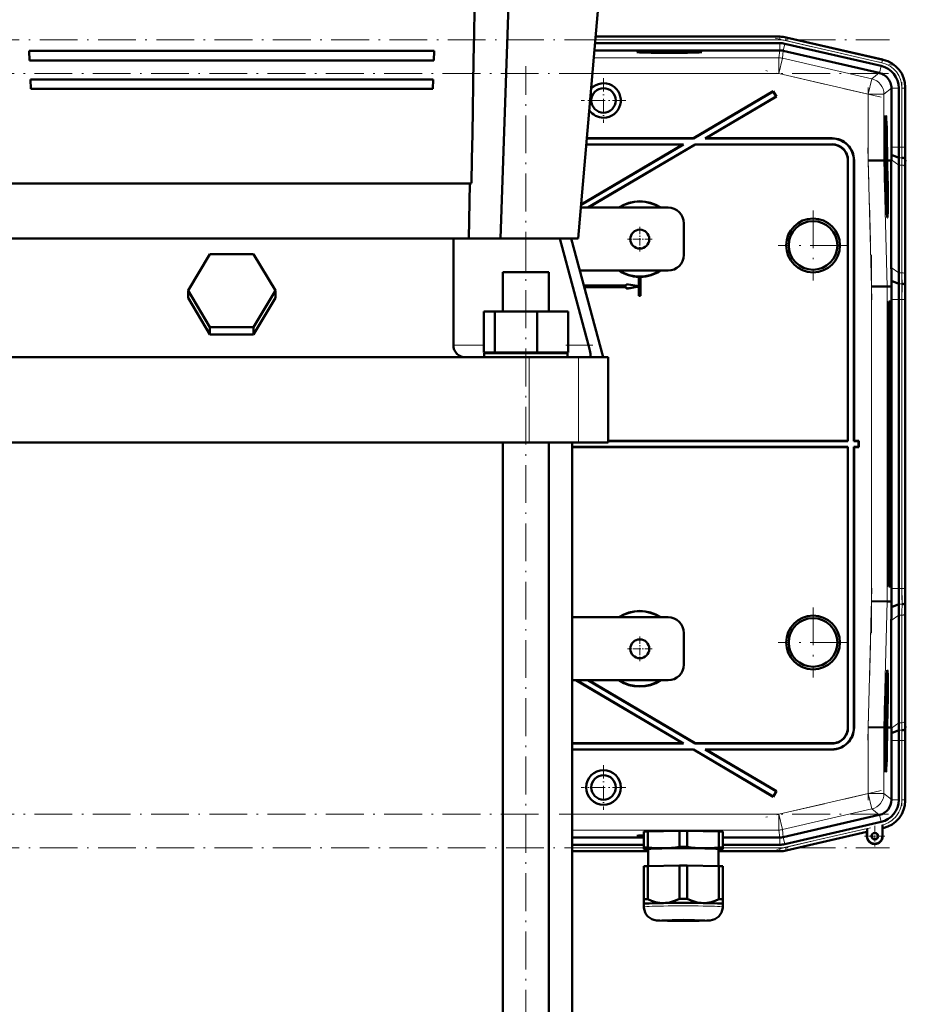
# Model space of a CAD drawing. Extents: x -2065 to 2446, y -2260 to 958.
# Tile 60 of 63: x 1769 to 2050, y -121 to 191. Entities that reach past the tile are written whole.
import ezdxf

# ---------------------------------------------------------------- set-up
doc = ezdxf.new("R2010")
doc.units = 0
doc.linetypes.add('DASHDOT', pattern=[18.5, 12, -3, 0.5, -3])

msp = doc.modelspace()

# ---------------------------------------------------------------- linework, layer by layer
at = {"color": 7, "lineweight": 50}
for p, q in [((1921.44, 121.66), (1931.59, 413.66)), ((1946.17, 121.66), (1971.17, 413.66)), ((1951.66, 185.71), (1989.83, 185.71)), ((2010.1, 185.71), (1989.83, 185.71)), ((2012.18, 185.48), (2042.95, 178.37)), ((2012.18, 185.48), (2042.76, 178.42)), ((2010.09, 181.35), (1951.28, 181.35)), ((1951.48, 183.65), (2010.1, 183.65)), ((2011.22, 181.22), (2041.69, 174.19)), ((2011.72, 183.47), (2042.29, 176.41)), ((1771.9, 181.16), (1772.03, 178.16)), ((1771.9, 181.16), (1900.45, 181.16)), ((1772.03, 178.16), (1900.32, 178.16)), ((1900.32, 178.16), (1900.45, 181.16)), ((1772.28, 172.16), (1772.4, 169.16)), ((1772.28, 172.16), (1900.07, 172.16)), ((1899.94, 169.16), (1900.07, 172.16)), ((2041.77, 174.17), (2041.69, 174.19)), ((1772.4, 169.16), (1899.94, 169.16)), ((2045.56, 169.32), (2045.56, 169.41)), ((2045.56, 169.32), (2045.56, 150.61)), ((2047.86, 169.41), (2047.86, 150.61)), ((2049.92, 169.61), (2049.92, 150.61)), ((2049.92, 169.41), (2049.92, 150.61)), ((2008.05, 168.39), (1982.74, 153.46)), ((2008.03, 168.3), (1982.76, 153.39)), ((2008.97, 166.7), (1986.42, 153.39)), ((2009.07, 166.67), (1986.67, 153.46)), ((2008.03, 168.3), (2008.05, 168.39)), ((2008.03, 168.3), (2008.97, 166.7)), ((2008.05, 168.39), (2009.07, 166.67)), ((2008.97, 166.7), (2009.07, 166.67)), ((2043.76, 158.9), (2043.57, 158.95)), ((1948.89, 153.46), (1982.74, 153.46)), ((1948.89, 153.39), (1982.76, 153.39)), ((1982.76, 153.39), (1982.74, 153.46)), ((1986.42, 153.39), (1986.67, 153.46)), ((1986.42, 153.39), (2026.61, 153.39)), ((1986.67, 153.46), (2026.68, 153.46)), ((1979.6, 151.53), (1947.09, 132.36)), ((1979.35, 151.46), (1947.1, 132.44)), ((1979.35, 151.46), (1948.72, 151.46)), ((1979.6, 151.53), (1948.73, 151.53)), ((1983.26, 151.53), (1949.23, 131.46)), ((1983.28, 151.46), (1949.37, 131.46)), ((1979.35, 151.46), (1979.6, 151.53)), ((2026.75, 151.53), (1983.26, 151.53)), ((1983.28, 151.46), (1983.26, 151.53)), ((2026.68, 151.46), (1983.28, 151.46)), ((2043.52, 150.55), (2043.46, 150.55)), ((2043.59, 150.5), (2043.46, 150.5)), ((2043.57, 150.11), (2043.46, 150.1)), ((2043.55, 151.44), (2043.5, 151.44)), ((2043.56, 153.02), (2043.51, 153.02)), ((2043.52, 151.04), (2043.52, 150.55)), ((2043.59, 150.55), (2043.52, 150.55)), ((2043.58, 151.14), (2043.56, 153.02)), ((2043.56, 153.02), (2043.57, 153.02)), ((2043.57, 153.02), (2043.6, 150.5)), ((2043.54, 147.68), (2043.43, 147.68)), ((2043.59, 147.64), (2043.43, 147.63)), ((2043.52, 147.4), (2043.43, 147.4)), ((2043.52, 146.99), (2043.43, 146.99)), ((2043.51, 148.81), (2043.44, 148.81)), ((2043.53, 149.91), (2043.45, 149.91)), ((2043.54, 147.68), (2043.51, 148.81)), ((2043.52, 148.83), (2043.54, 148.18)), ((2043.55, 148.69), (2043.52, 148.69)), ((2043.55, 148.62), (2043.52, 148.62)), ((2043.56, 148.57), (2043.52, 148.57)), ((2043.52, 147.4), (2043.63, 146.32)), ((2043.52, 146.99), (2043.52, 147.4)), ((2043.64, 145.91), (2043.52, 146.99)), ((2043.54, 148.18), (2043.54, 147.68)), ((2043.59, 148.13), (2043.54, 148.13)), ((2043.55, 148.62), (2043.55, 148.69)), ((2043.56, 148.57), (2043.55, 148.62)), ((2043.56, 148.89), (2043.56, 148.57)), ((2043.6, 148.85), (2043.56, 148.85)), ((2043.59, 148.13), (2043.6, 148.85)), ((2043.59, 147.64), (2043.59, 148.13)), ((2047.84, 147.29), (2045.55, 148.24)), ((2049.9, 146.46), (2049.87, 146.89)), ((2031.67, 57.46), (2031.67, 146.47)), ((2031.74, 57.39), (2031.74, 146.54)), ((2033.6, 146.4), (2033.6, 57.39)), ((2033.67, 146.47), (2033.67, 57.46)), ((2038.18, 146.36), (2043.18, 146.43)), ((2043.18, 146.43), (2043.26, 146.43)), ((2043.26, 146.45), (2043.26, 146.43)), ((2043.34, 146.45), (2043.26, 146.45)), ((2043.28, 146.43), (2043.34, 146.43)), ((2043.28, 146.43), (2043.34, 146.43)), ((2043.34, 146.43), (2043.37, 144.98)), ((2043.42, 144.98), (2043.37, 144.98)), ((2043.37, 144.98), (2043.42, 144.98)), ((2043.38, 146.45), (2043.43, 146.45)), ((2043.42, 144.98), (2043.38, 146.43)), ((2043.38, 146.43), (2043.43, 146.43)), ((2043.38, 146.43), (2043.43, 146.43)), ((2043.4, 143.96), (2043.44, 143.97)), ((2043.44, 143.97), (2043.4, 143.97)), ((2043.43, 146.43), (2043.47, 144.47)), ((2043.64, 145.91), (2043.44, 145.91)), ((2043.6, 145.66), (2043.44, 145.66)), ((2043.54, 145.46), (2043.45, 145.46)), ((2043.54, 145.46), (2043.55, 145.46)), ((2043.56, 143.63), (2043.54, 145.46)), ((2043.55, 145.46), (2043.56, 144.04)), ((2043.58, 144.53), (2043.56, 144.53)), ((2043.56, 144.04), (2043.59, 143.84)), ((2043.64, 144.39), (2043.59, 144.39)), ((2043.61, 143.73), (2043.61, 143.24)), ((2043.63, 146.32), (2043.64, 145.91)), ((2043.63, 143.68), (2043.64, 144.39)), ((2044.13, 146.45), (2044.09, 146.45)), ((2044.09, 146.44), (2044.13, 146.44)), ((2044.09, 146.43), (2044.13, 146.43)), ((2044.14, 144.48), (2044.09, 146.43)), ((2044.13, 146.45), (2044.13, 146.44)), ((2044.13, 146.43), (2044.19, 144.48)), ((2044.18, 146.44), (2044.34, 146.45)), ((2044.18, 146.45), (2044.55, 146.45)), ((2044.18, 146.43), (2044.34, 146.43)), ((2044.23, 144.48), (2044.18, 146.43)), ((2044.34, 146.43), (2044.34, 146.45)), ((2044.55, 146.45), (2045.51, 146.46)), ((2045.51, 146.46), (2045.52, 146.61)), ((2045.51, 112.47), (2045.51, 146.46)), ((2047.86, 144.95), (2047.86, 110.81)), ((2043.56, 143.63), (2043.5, 143.63)), ((2043.61, 143.24), (2043.51, 143.24)), ((2043.63, 143.19), (2043.51, 143.19)), ((2043.65, 142.65), (2043.53, 142.65)), ((2043.59, 142.6), (2043.53, 142.6)), ((2043.61, 143.24), (2043.56, 143.63)), ((2043.58, 140.95), (2043.57, 141.41)), ((2043.64, 141.07), (2043.59, 141.07)), ((2043.63, 143.68), (2043.61, 143.68)), ((2043.61, 140.67), (2043.61, 140.18)), ((2043.63, 143.19), (2043.63, 143.68)), ((2043.67, 140.76), (2043.65, 142.65)), ((2043.65, 142.65), (2043.66, 142.65)), ((2043.66, 142.65), (2043.69, 140.13)), ((2049.92, 143.53), (2049.92, 109.39)), ((2049.92, 143.53), (2049.92, 109.39)), ((1760.1, 139.16), (1912.25, 139.16)), ((1911.74, 139.16), (1911.43, 121.66)), ((2043.68, 140.18), (2043.61, 140.18)), ((2043.69, 140.13), (2043.61, 140.13)), ((2043.63, 139.59), (2043.69, 139.59)), ((2043.7, 139.04), (2043.65, 139.04)), ((2043.68, 138.31), (2043.7, 138.01)), ((2043.69, 139.59), (2043.7, 139.04)), ((2043.7, 138.01), (2043.71, 137.56)), ((1974.67, 131.46), (1947.01, 131.46)), ((2044.19, 130.1), (2043.99, 130.05)), ((1979.67, 126.46), (1979.67, 116.46)), ((1765.83, 121.66), (1906.51, 121.66)), ((1906.51, 121.66), (1929.51, 121.66)), ((1906.51, 87.86), (1906.51, 121.66)), ((1929.51, 121.66), (1940.25, 121.66)), ((1940.25, 121.66), (1949.41, 87.86)), ((1940.25, 121.66), (1943.89, 121.66)), ((1946.17, 121.66), (1943.89, 121.66)), ((1954, 83.96), (1943.89, 121.66)), ((1822.32, 105.14), (1829.24, 116.73)), ((1829.24, 116.73), (1843.1, 116.73)), ((1843.1, 116.73), (1850.03, 105.14)), ((1922.21, 110.96), (1929.51, 110.96)), ((1922.21, 98.46), (1922.21, 110.96)), ((1929.51, 110.96), (1936.81, 110.96)), ((1936.81, 98.46), (1936.81, 110.96)), ((1946.63, 111.46), (1974.67, 111.46)), ((1965.42, 109.47), (1965.44, 109.48)), ((1965.42, 106.5), (1965.42, 109.47)), ((1965.44, 106.48), (1965.44, 109.48)), ((1965.91, 109.48), (1965.91, 103.48)), ((1965.91, 109.48), (1965.92, 109.47)), ((1965.92, 109.47), (1965.92, 103.46)), ((1947.9, 106.71), (1961.42, 106.71)), ((1947.9, 106.7), (1961.44, 106.7)), ((1961.44, 106.23), (1948.03, 106.23)), ((1961.42, 106.71), (1961.42, 107.21)), ((1961.42, 107.21), (1965.42, 106.5)), ((1961.44, 107.19), (1961.42, 107.21)), ((1961.44, 106.7), (1961.42, 106.71)), ((1965.42, 106.43), (1961.42, 105.71)), ((1961.42, 106.21), (1961.44, 106.23)), ((1961.44, 107.19), (1965.44, 106.48)), ((1961.44, 106.7), (1961.44, 107.19)), ((1965.44, 106.45), (1961.44, 105.74)), ((1961.44, 105.74), (1961.44, 106.23)), ((1965.44, 106.48), (1965.42, 106.5)), ((1965.42, 106.43), (1965.44, 106.45)), ((1965.42, 103.46), (1965.42, 106.43)), ((1965.44, 103.48), (1965.44, 106.45)), ((2039.23, 106.38), (2044.23, 106.44)), ((2045.58, 106.46), (2044.23, 106.44)), ((2047.89, 107.29), (2045.55, 108.26)), ((2045.58, 106.46), (2045.55, 108.26)), ((2049.95, 106.46), (2049.91, 106.89)), ((1829.24, 93.55), (1822.32, 105.14)), ((1822.32, 102.81), (1822.32, 105.14)), ((1850.03, 105.14), (1843.1, 93.55)), ((1850.03, 102.81), (1850.03, 105.14)), ((1961.42, 106.21), (1948.03, 106.21)), ((1961.42, 105.71), (1961.42, 106.21)), ((1961.44, 105.74), (1961.42, 105.71)), ((1965.44, 103.48), (1965.42, 103.46)), ((1965.92, 103.46), (1965.42, 103.46)), ((1965.91, 103.48), (1965.44, 103.48)), ((1965.91, 103.48), (1965.92, 103.46)), ((1829.24, 91.22), (1822.32, 102.81)), ((1850.03, 102.81), (1843.1, 91.22)), ((2044.69, 101.65), (2045.13, 101.65)), ((2045.56, 10.61), (2045.56, 102.32)), ((2047.86, 102.32), (2047.86, 10.61)), ((2049.92, 10.61), (2049.92, 102.32)), ((2049.92, 102.32), (2049.92, 10.61)), ((1916.13, 98.46), (1919.71, 98.46)), ((1916.13, 85.46), (1916.13, 98.46)), ((1919.71, 98.46), (1933.1, 98.46)), ((1919.71, 85.46), (1919.71, 98.46)), ((1933.1, 98.46), (1942.9, 98.46)), ((1933.1, 85.46), (1933.1, 98.46)), ((1942.9, 85.46), (1942.9, 98.46)), ((2044.52, 99.47), (2044.63, 99.47)), ((2044.64, 99.47), (2044.53, 99.58)), ((1843.1, 93.55), (1829.24, 93.55)), ((1829.24, 91.22), (1829.24, 93.55)), ((1843.1, 91.22), (1829.24, 91.22)), ((1843.1, 91.22), (1843.1, 93.55)), ((2044.42, 21.46), (2044.42, 91.46)), ((2044.84, 91.46), (2044.84, 21.46)), ((2045.4, 91.46), (2045.4, 21.46)), ((1907.65, 85.11), (1907.77, 85)), ((1919.71, 85.46), (1916.13, 85.46)), ((1942.71, 85.26), (1916.31, 85.26)), ((1916.31, 83.96), (1916.31, 85.26)), ((1933.1, 85.46), (1919.71, 85.46)), ((1922.21, 85.26), (1922.21, 85.46)), ((1942.9, 85.46), (1933.1, 85.46)), ((1936.81, 85.26), (1936.81, 85.46)), ((1942.71, 85.26), (1942.71, 83.96)), ((1950, 85), (1949.99, 85.11)), ((1761.93, 83.96), (1910.41, 83.96)), ((1910.41, 83.96), (1930.6, 83.96)), ((1930.6, 83.96), (1946.25, 83.96)), ((1946.25, 83.96), (1949.87, 83.96)), ((1949.87, 83.96), (1954, 83.96)), ((1955.67, 83.96), (1954, 83.96)), ((1955.67, 83.96), (1955.67, 56.96)), ((1930.6, 56.96), (1741.75, 56.96)), ((1922.21, -425.54), (1922.21, 56.96)), ((1946.25, 56.96), (1930.6, 56.96)), ((1936.81, -425.54), (1936.81, 56.96)), ((1944.17, -338.54), (1944.17, 56.96)), ((1955.67, 56.96), (1946.25, 56.96)), ((2031.67, 57.46), (1955.67, 57.46)), ((2031.74, 57.39), (1955.67, 57.39)), ((2031.74, 57.39), (2031.67, 57.46)), ((2033.67, 57.46), (2033.6, 57.39)), ((2035.1, 57.39), (2033.6, 57.39)), ((2035.17, 57.46), (2033.67, 57.46)), ((2035.1, 57.39), (2035.17, 57.46)), ((2035.1, 55.53), (2035.1, 57.39)), ((2035.17, 55.46), (2035.17, 57.46)), ((1944.17, 55.53), (2031.74, 55.53)), ((1944.17, 55.46), (2031.67, 55.46)), ((2031.74, 55.53), (2031.67, 55.46)), ((2031.67, 55.46), (2031.67, -33.54)), ((2031.74, 55.53), (2031.74, -33.61)), ((2033.6, -33.47), (2033.6, 55.53)), ((2033.67, 55.46), (2033.6, 55.53)), ((2033.6, 55.53), (2035.1, 55.53)), ((2033.67, -33.54), (2033.67, 55.46)), ((2033.67, 55.46), (2035.17, 55.46)), ((2035.1, 55.53), (2035.17, 55.46)), ((2044.63, 13.45), (2044.52, 13.45)), ((2044.64, 13.46), (2044.53, 13.34)), ((2045.13, 11.28), (2044.69, 11.28)), ((2039.23, 6.55), (2044.23, 6.48)), ((2045.58, 6.46), (2044.23, 6.48)), ((2045.55, 4.66), (2045.58, 6.46)), ((2049.91, 6.03), (2049.95, 6.46)), ((2045.55, 4.66), (2047.89, 5.63)), ((2049.92, -30.61), (2049.92, 3.53)), ((2049.92, -30.61), (2049.92, 3.53)), ((1974.67, 1.46), (1944.17, 1.46)), ((2045.51, -33.53), (2045.51, 0.46)), ((2047.86, -32.02), (2047.86, 2.12)), ((1979.67, -3.54), (1979.67, -13.54)), ((1944.17, -18.54), (1974.67, -18.54)), ((1945.43, -18.54), (1979.35, -38.54)), ((1945.57, -18.54), (1979.6, -38.61)), ((1949.23, -18.54), (1983.26, -38.61)), ((1949.37, -18.54), (1983.28, -38.54)), ((2044.19, -17.17), (2043.99, -17.12)), ((2043.71, -24.63), (2043.7, -25.47)), ((2043.63, -27.28), (2043.6, -27.28)), ((2043.62, -27.35), (2043.6, -27.35)), ((2043.64, -27.4), (2043.6, -27.4)), ((2043.61, -27.79), (2043.6, -28.29)), ((2043.65, -27.84), (2043.61, -27.84)), ((2043.62, -27.35), (2043.63, -27.28)), ((2043.64, -27.4), (2043.62, -27.35)), ((2043.64, -26.59), (2043.64, -26.25)), ((2043.64, -26.45), (2043.64, -26.59)), ((2043.64, -27.08), (2043.64, -27.4)), ((2043.68, -27.12), (2043.64, -27.12)), ((2043.65, -27.84), (2043.68, -27.12)), ((2043.65, -28.34), (2043.65, -27.84)), ((2043.7, -25.47), (2043.67, -25.47)), ((2043.69, -25.42), (2043.68, -25.22)), ((2043.69, -25.42), (2043.68, -25.42)), ((2043.4, -31.04), (2043.44, -31.04)), ((2043.44, -31.04), (2043.4, -31.04)), ((2043.56, -30.51), (2043.5, -30.51)), ((2043.62, -30.31), (2043.51, -30.31)), ((2043.66, -30.06), (2043.52, -30.06)), ((2043.54, -32.34), (2043.56, -30.51)), ((2043.57, -28.98), (2043.55, -28.98)), ((2043.57, -28.57), (2043.56, -28.57)), ((2043.57, -30.51), (2043.56, -31.93)), ((2043.56, -30.51), (2043.57, -30.51)), ((2043.6, -28.29), (2043.57, -28.29)), ((2043.57, -28.57), (2043.57, -28.33)), ((2043.65, -28.34), (2043.57, -28.33)), ((2043.57, -28.57), (2043.66, -29.66)), ((2043.57, -28.98), (2043.57, -28.57)), ((2043.66, -30.06), (2043.57, -28.98)), ((2043.57, -30.31), (2043.57, -30.06)), ((2043.66, -29.66), (2043.66, -30.06)), ((2038.18, -33.44), (2043.18, -33.5)), ((2043.18, -33.5), (2043.34, -33.51)), ((2043.37, -32.06), (2043.34, -33.51)), ((2043.42, -32.06), (2043.37, -32.06)), ((2043.37, -32.06), (2043.42, -32.06)), ((2043.38, -33.51), (2043.42, -32.06)), ((2043.43, -33.51), (2043.38, -33.51)), ((2043.47, -31.54), (2043.43, -33.51)), ((2043.62, -33.32), (2043.43, -33.32)), ((2043.56, -33.37), (2043.43, -33.37)), ((2043.59, -32.73), (2043.44, -32.73)), ((2043.61, -32.78), (2043.44, -32.78)), ((2043.54, -32.34), (2043.45, -32.33)), ((2043.59, -32.73), (2043.54, -32.34)), ((2043.58, -31.44), (2043.56, -31.44)), ((2043.56, -31.93), (2043.58, -32.13)), ((2043.64, -31.58), (2043.59, -31.58)), ((2043.6, -32.24), (2043.59, -32.73)), ((2043.61, -32.29), (2043.59, -32.29)), ((2043.6, -35.21), (2043.62, -33.32)), ((2043.61, -32.29), (2043.64, -31.58)), ((2043.61, -32.78), (2043.61, -32.29)), ((2043.63, -33.32), (2043.61, -35.84)), ((2043.62, -33.32), (2043.63, -33.32)), ((2044.09, -33.52), (2044.14, -31.55)), ((2044.13, -33.52), (2044.09, -33.52)), ((2044.19, -31.55), (2044.13, -33.52)), ((2044.18, -33.52), (2044.23, -31.55)), ((2044.18, -33.52), (2044.55, -33.52)), ((2044.55, -33.52), (2045.51, -33.53)), ((2045.52, -33.68), (2045.51, -33.53)), ((2045.55, -35.32), (2047.84, -34.37)), ((2049.87, -33.97), (2049.9, -33.54)), ((2043.52, -34.56), (2043.43, -34.56)), ((2043.54, -35.79), (2043.44, -35.79)), ((2043.61, -35.84), (2043.44, -35.84)), ((2043.5, -36.39), (2043.45, -36.38)), ((2043.5, -37.2), (2043.46, -37.2)), ((2043.5, -36.39), (2043.61, -36.39)), ((2043.5, -37.2), (2043.5, -36.39)), ((2043.56, -38.05), (2043.5, -37.2)), ((2043.52, -36.93), (2043.59, -37.96)), ((2043.6, -36.93), (2043.52, -36.93)), ((2043.58, -34.9), (2043.53, -34.9)), ((2043.54, -35.3), (2043.54, -35.79)), ((2043.6, -35.79), (2043.54, -35.79)), ((2043.61, -36.39), (2043.6, -36.93)), ((1979.35, -38.54), (1944.17, -38.54)), ((1979.6, -38.61), (1944.17, -38.61)), ((1944.17, -40.47), (1982.76, -40.47)), ((1944.17, -40.54), (1982.74, -40.54)), ((1979.6, -38.61), (1979.35, -38.54)), ((1982.74, -40.54), (1982.76, -40.47)), ((1982.74, -40.54), (2008.05, -55.47)), ((1982.76, -40.47), (2008.03, -55.37)), ((1983.26, -38.61), (1983.28, -38.54)), ((2026.75, -38.61), (1983.26, -38.61)), ((2026.68, -38.54), (1983.28, -38.54)), ((1986.67, -40.54), (1986.42, -40.47)), ((1986.42, -40.47), (2026.61, -40.47)), ((1986.42, -40.47), (2008.97, -53.77)), ((1986.67, -40.54), (2026.68, -40.54)), ((1986.67, -40.54), (2009.07, -53.74)), ((2043.57, -38.24), (2043.47, -38.24)), ((2043.49, -39.17), (2043.56, -38.41)), ((2043.59, -38.53), (2043.5, -39.51)), ((2043.5, -39.55), (2043.58, -39.55)), ((2043.57, -40.09), (2043.51, -40.09)), ((2043.57, -38.24), (2043.56, -38.05)), ((2043.56, -38.41), (2043.57, -38.24)), ((2043.58, -39.55), (2043.57, -40.09)), ((2043.59, -37.96), (2043.59, -38.53)), ((2045.56, -56.39), (2045.56, -37.68)), ((2047.86, -56.48), (2047.86, -37.68)), ((2049.92, -56.68), (2049.92, -37.68)), ((2049.92, -56.48), (2049.92, -37.68)), ((2043.76, -45.97), (2043.57, -46.02)), ((2008.97, -53.77), (2008.03, -55.37)), ((2008.03, -55.37), (2008.05, -55.47)), ((2009.07, -53.74), (2008.05, -55.47)), ((2008.97, -53.77), (2009.07, -53.74)), ((2045.56, -56.39), (2045.56, -56.48)), ((2041.69, -61.26), (2011.22, -68.3)), ((2041.77, -61.24), (2041.69, -61.26)), ((2011.72, -70.54), (2042.29, -63.48)), ((2037.82, -65.57), (2037.82, -67.99)), ((2042.69, -64.44), (2042.69, -64.82)), ((2042.69, -67.99), (2042.69, -64.44)), ((2042.69, -64.82), (2042.69, -65.15)), ((2042.72, -65.46), (2042.76, -65.49)), ((2042.75, -65.49), (2042.95, -65.45)), ((2042.75, -65.49), (2042.75, -67.99)), ((2042.76, -65.49), (2042.95, -65.44)), ((2042.76, -67.99), (2042.76, -65.49)), ((1944.17, -68.42), (1966.99, -68.42)), ((1966.99, -71.6), (1966.99, -66.55)), ((1968.18, -66.5), (1978.31, -66.34)), ((1968.18, -71.55), (1968.18, -66.5)), ((1978.31, -71.39), (1978.31, -66.34)), ((1980.68, -66.34), (1990.81, -66.5)), ((1980.68, -71.39), (1980.68, -66.34)), ((1990.81, -71.55), (1990.81, -66.5)), ((1991.99, -71.6), (1991.99, -66.55)), ((1991.99, -68.42), (2010.09, -68.42)), ((2012.18, -72.55), (2037.75, -66.65)), ((2012.18, -72.55), (2037.76, -66.65)), ((2037.75, -67.99), (2037.75, -66.65)), ((2037.76, -66.65), (2037.79, -66.6)), ((1944.17, -70.72), (1966.99, -70.72)), ((1966.99, -71.6), (1966.99, -72.1)), ((1991.99, -70.72), (2010.1, -70.72)), ((1991.99, -72.1), (1991.99, -71.6)), ((1944.17, -72.79), (1968.34, -72.79)), ((1944.17, -72.79), (1968.34, -72.79)), ((1966.99, -72.1), (1966.99, -72.12)), ((1967.05, -72.13), (1966.99, -72.12)), ((1968.34, -77.49), (1968.34, -72.1)), ((1990.64, -72.1), (1990.64, -77.49)), ((2010.1, -72.79), (1990.64, -72.79)), ((1990.64, -72.79), (2010.1, -72.79)), ((1991.93, -72.13), (1991.99, -72.12)), ((1991.99, -72.12), (1991.99, -72.1)), ((1966.99, -77.55), (1966.99, -88.05)), ((1968.18, -77.49), (1978.31, -77.34)), ((1968.18, -77.49), (1968.18, -88)), ((1978.31, -77.34), (1978.31, -87.84)), ((1980.68, -77.34), (1990.81, -77.49)), ((1980.68, -77.34), (1980.68, -87.84)), ((1990.81, -77.49), (1990.81, -88)), ((1991.99, -77.55), (1991.99, -88.05)), ((1966.99, -88.05), (1966.99, -89.5)), ((1966.99, -90.46), (1966.99, -89.5)), ((1991.99, -89.5), (1991.99, -88.05)), ((1991.99, -89.5), (1991.99, -90.46)), ((1991.99, -89.51), (1991.99, -89.5)), ((1991.99, -89.51), (1991.99, -89.51))]:
    msp.add_line(p, q, dxfattribs=at)
at = {"color": 7, "linetype": 'DASHDOT', "lineweight": 18}
for p, q in [((1627.24, 184.68), (2044.91, 184.68)), ((2008.64, 185.23), (2045.84, 176.64)), ((1929.51, -480.26), (1929.51, 176.38)), ((2044.57, 173.97), (1627.58, 173.97)), ((2042.3, 166.47), (2005.7, 174.92)), ((2038.18, 144.26), (2038.18, 169.53)), ((2048.89, 171.29), (2048.89, 148.72)), ((2039.34, 102.23), (2038.08, 150.45)), ((2020.67, 130.56), (2020.67, 108.37)), ((2031.77, 119.46), (2009.58, 119.46)), ((2039.23, -3.51), (2039.23, 116.44)), ((2048.89, 111.49), (2048.89, 1.43)), ((2038.08, -37.52), (2039.34, 10.7)), ((2020.67, 4.56), (2020.67, -17.63)), ((2031.77, -6.54), (2009.58, -6.54)), ((2038.18, -56.61), (2038.18, -31.33)), ((2048.89, -35.8), (2048.89, -58.36)), ((2042.3, -53.55), (2005.7, -62)), ((2044.57, -61.05), (1627.58, -61.05)), ((2009.13, -72.19), (2040.43, -64.97)), ((1627.24, -71.75), (2044.91, -71.75))]:
    msp.add_line(p, q, dxfattribs=at)
at = {"color": 7, "lineweight": 18}
for p, q in [((1951.57, 184.68), (2010.1, 184.68)), ((1951.65, 185.68), (2010.1, 185.68)), ((2010.1, 185.71), (2010.1, 185.68)), ((2010.1, 185.68), (2010.1, 184.68)), ((2011.95, 184.47), (2012.18, 185.44)), ((2011.95, 184.47), (2042.52, 177.41)), ((2012.18, 185.44), (2012.18, 185.48)), ((2012.18, 185.44), (2042.75, 178.38)), ((2009.82, 178.97), (2010.09, 181.35)), ((2010.1, 181.35), (2010.1, 183.65)), ((2011.22, 181.22), (2010.94, 178.84)), ((2011.2, 181.23), (2011.72, 183.47)), ((2009.82, 178.97), (1951.08, 178.97)), ((2009.82, 178.97), (2009.82, 173.97)), ((2010.94, 178.84), (2009.82, 173.97)), ((2039.31, 172.3), (2010.94, 178.84)), ((2042.52, 177.41), (2042.75, 178.38)), ((2042.76, 178.42), (2042.75, 178.38)), ((2041.77, 174.17), (2042.29, 176.41)), ((2009.82, 173.97), (1950.65, 173.97)), ((2038.18, 167.43), (2009.82, 173.97)), ((2039.31, 172.3), (2038.18, 167.43)), ((2039.31, 172.3), (2041.69, 174.19)), ((2045.56, 169.32), (2043.18, 167.43)), ((2045.56, 169.41), (2047.86, 169.41)), ((2048.89, 169.41), (2049.89, 169.41)), ((2048.89, 169.41), (2048.89, 150.61)), ((2049.89, 169.41), (2049.89, 150.61)), ((2049.89, 169.41), (2049.92, 169.41)), ((2043.18, 167.43), (2038.18, 167.43)), ((2038.18, 146.36), (2038.18, 167.43)), ((2043.18, 146.43), (2043.18, 167.43)), ((2026.61, 153.39), (2026.68, 153.46)), ((2026.68, 151.46), (2026.75, 151.53)), ((2047.86, 150.61), (2045.56, 150.61)), ((2047.86, 150.61), (2048.89, 150.61)), ((2048.89, 150.61), (2049.89, 150.61)), ((2049.89, 150.61), (2049.92, 150.61)), ((2048.87, 147.29), (2047.84, 147.29)), ((2031.67, 146.47), (2031.74, 146.54)), ((2033.67, 146.47), (2033.6, 146.4)), ((2039.23, 106.38), (2038.18, 146.36)), ((2044.23, 106.44), (2043.18, 146.43)), ((2047.86, 144.95), (2045.52, 146.61)), ((2048.89, 144.95), (2047.86, 144.95)), ((2048.89, 144.95), (2048.89, 110.81)), ((2049.89, 144.27), (2049.89, 110.12)), ((2049.95, 146.46), (2049.9, 146.46)), ((1929.51, 110.96), (1929.51, 121.66)), ((2047.86, 110.81), (2045.51, 112.47)), ((2048.89, 110.81), (2047.86, 110.81)), ((2039.23, 6.55), (2039.23, 106.38)), ((2044.23, 6.48), (2044.23, 106.44)), ((2048.92, 107.29), (2047.89, 107.29)), ((2044.67, 101.62), (2045.13, 101.65)), ((2047.86, 102.32), (2045.56, 102.32)), ((2048.89, 102.32), (2047.86, 102.32)), ((2048.89, 102.32), (2048.89, 10.61)), ((2048.89, 102.32), (2049.89, 102.32)), ((2049.89, 102.32), (2049.89, 10.61)), ((2049.92, 102.32), (2049.89, 102.32)), ((2044.53, 99.58), (2044.63, 99.47)), ((2045.4, 91.46), (2044.84, 91.46)), ((1916.13, 87.86), (1906.51, 87.86)), ((1949.41, 87.86), (1942.9, 87.86)), ((1930.6, 83.96), (1930.6, 56.96)), ((1946.25, 83.96), (1946.25, 56.96)), ((2044.84, 21.46), (2045.4, 21.46)), ((2044.63, 13.45), (2044.53, 13.35)), ((2044.67, 11.31), (2045.13, 11.28)), ((2045.56, 10.61), (2047.86, 10.61)), ((2047.86, 10.61), (2048.89, 10.61)), ((2049.89, 10.61), (2048.89, 10.61)), ((2049.89, 10.61), (2049.92, 10.61)), ((2038.18, -33.44), (2039.23, 6.55)), ((2043.18, -33.5), (2044.23, 6.48)), ((2047.89, 5.63), (2048.92, 5.63)), ((2045.51, 0.46), (2047.86, 2.12)), ((2047.86, 2.12), (2048.89, 2.12)), ((2048.89, -32.02), (2048.89, 2.12)), ((2049.89, -31.34), (2049.89, 2.8)), ((2031.67, -33.54), (2031.74, -33.61)), ((2033.6, -33.47), (2033.67, -33.54)), ((2038.18, -54.5), (2038.18, -33.44)), ((2043.18, -54.5), (2043.18, -33.5)), ((2045.52, -33.68), (2047.86, -32.02)), ((2047.84, -34.37), (2048.87, -34.37)), ((2047.86, -32.02), (2048.89, -32.02)), ((2049.95, -33.54), (2049.9, -33.54)), ((2026.68, -40.54), (2026.61, -40.47)), ((2026.68, -38.54), (2026.75, -38.61)), ((2045.56, -37.68), (2047.86, -37.68)), ((2047.86, -37.68), (2048.89, -37.68)), ((2048.89, -37.68), (2049.89, -37.68)), ((2048.89, -56.48), (2048.89, -37.68)), ((2049.89, -37.68), (2049.92, -37.68)), ((2049.89, -37.68), (2049.89, -56.48)), ((2009.82, -61.05), (2038.18, -54.5)), ((2043.18, -54.5), (2038.18, -54.5)), ((2038.18, -54.5), (2039.31, -59.37)), ((2043.18, -54.5), (2045.56, -56.39)), ((2045.56, -56.48), (2047.86, -56.48)), ((2049.89, -56.48), (2048.89, -56.48)), ((2049.89, -56.48), (2049.92, -56.48)), ((1944.17, -61.05), (2009.82, -61.05)), ((2009.82, -61.05), (2010.94, -65.92)), ((2009.82, -61.05), (2009.82, -66.05)), ((2039.31, -59.37), (2010.94, -65.92)), ((2041.69, -61.26), (2039.31, -59.37)), ((2041.77, -61.24), (2042.29, -63.48)), ((2011.95, -71.54), (2037.82, -65.57)), ((2042.72, -65.46), (2042.75, -65.46)), ((2042.75, -65.46), (2042.76, -65.49)), ((2009.82, -66.05), (1944.17, -66.05)), ((2010.09, -68.42), (2009.82, -66.05)), ((2010.1, -68.42), (2010.1, -70.72)), ((2010.94, -65.92), (2011.22, -68.3)), ((2011.2, -68.3), (2011.72, -70.54)), ((2012.18, -72.51), (2037.79, -66.6)), ((2037.82, -67.99), (2037.76, -67.99)), ((2042.69, -67.99), (2042.76, -67.99)), ((1944.17, -71.75), (1966.99, -71.75)), ((1991.99, -71.75), (2010.1, -71.75)), ((2010.1, -72.75), (2010.1, -71.75)), ((2012.18, -72.51), (2011.95, -71.54)), ((1944.17, -72.75), (1968.34, -72.75)), ((1990.64, -72.75), (2010.1, -72.75)), ((2010.1, -72.75), (2010.1, -72.79)), ((2012.18, -72.51), (2012.18, -72.55))]:
    msp.add_line(p, q, dxfattribs=at)
at = {"color": 7, "linetype": 'DASHDOT', "lineweight": 18, "ltscale": 0.355368}
for p, q in [((1954.16, 172.57), (1954.16, 158.36)), ((1961.27, 165.46), (1947.05, 165.46)), ((1954.16, -45.43), (1954.16, -59.64)), ((1961.27, -52.54), (1947.05, -52.54))]:
    msp.add_line(p, q, dxfattribs=at)
at = {"color": 7, "linetype": 'DASHDOT', "lineweight": 18, "ltscale": 0.195001}
for p, q in [((1965.67, 125.36), (1965.67, 117.56)), ((1969.57, 121.46), (1961.77, 121.46)), ((1965.67, -4.64), (1965.67, -12.44)), ((1969.57, -8.54), (1961.77, -8.54))]:
    msp.add_line(p, q, dxfattribs=at)
at = {"color": 7, "linetype": 'DASHDOT', "lineweight": 18, "ltscale": 0.214462}
msp.add_line((1950.76, 87.86), (1942.18, 87.86), dxfattribs=at)
at = {"color": 7, "linetype": 'DASHDOT', "lineweight": 18, "ltscale": 0.1625}
for p, q in [((2040.25, -64.74), (2040.25, -71.24)), ((2043.5, -67.99), (2037, -67.99))]:
    msp.add_line(p, q, dxfattribs=at)
at = {"color": 7, "linetype": 'DASHDOT', "lineweight": 18, "ltscale": 0.157961}
msp.add_line((2040.26, -64.83), (2040.26, -71.15), dxfattribs=at)
at = {"color": 7, "linetype": 'DASHDOT', "lineweight": 18, "ltscale": 0.157959}
msp.add_line((2043.41, -67.99), (2037.1, -67.99), dxfattribs=at)
at = {"color": 7, "lineweight": 50}
for points in [[(2043.52, 150.55), (2043.49, 151.06), (2043.48, 151.78)], [(2043.5, 152.48), (2043.5, 152.36), (2043.49, 151.77)], [(2043.49, 151.77), (2043.51, 151.11), (2043.51, 151.06), (2043.52, 151.04)], [(2043.55, 151.44), (2043.51, 152.4), (2043.51, 152.46), (2043.5, 152.48)], [(2043.51, 152.95), (2043.53, 152.42), (2043.55, 151.9)], [(2043.55, 149.38), (2043.56, 150), (2043.56, 150.08), (2043.57, 150.11)], [(2043.57, 150.11), (2043.58, 150.06), (2043.59, 149.9), (2043.61, 148.83)], [(2043.51, 148.81), (2043.51, 149.79), (2043.53, 149.91)], [(2043.53, 149.41), (2043.53, 149.4), (2043.52, 148.97), (2043.52, 148.83)], [(2043.53, 149.91), (2043.55, 149.56), (2043.55, 149.38)], [(2043.55, 148.69), (2043.54, 149.34), (2043.53, 149.41)], [(2043.57, 149.61), (2043.57, 149.59), (2043.56, 149.36), (2043.56, 148.89)], [(2043.6, 148.85), (2043.58, 149.54), (2043.58, 149.59), (2043.57, 149.61)], [(2043.61, 148.83), (2043.6, 147.78), (2043.59, 147.64)], [(2043.58, 144.53), (2043.59, 145.57), (2043.6, 145.64), (2043.6, 145.66)], [(2043.61, 145.17), (2043.6, 145.06), (2043.59, 144.39)], [(2043.6, 145.66), (2043.62, 145.55), (2043.63, 145.37)], [(2043.64, 144.39), (2043.62, 145.06), (2043.61, 145.17)], [(2043.65, 144.39), (2043.64, 143.33), (2043.63, 143.19)], [(2043.57, 141.41), (2043.58, 142.38), (2043.58, 142.55), (2043.59, 142.6)], [(2043.59, 142.6), (2043.61, 142.42), (2043.64, 141.53)], [(2043.6, 142.1), (2043.59, 141.98), (2043.59, 141.4)], [(2043.59, 141.4), (2043.6, 140.73), (2043.61, 140.69), (2043.61, 140.67)], [(2043.64, 141.07), (2043.6, 142.03), (2043.6, 142.08), (2043.6, 142.1)], [(1949.99, 85.11), (1949.82, 86.14), (1949.41, 87.86)], [(1949.87, 83.96), (1949.91, 83.97), (1949.95, 84), (1949.99, 84.07), (1950.03, 84.3), (1950.03, 84.51), (1950, 85)], [(2043.66, -26.36), (2043.66, -26.38), (2043.65, -26.61), (2043.64, -27.08)], [(2043.65, -25.98), (2043.66, -25.89), (2043.67, -25.87)], [(2043.69, -27.14), (2043.66, -28.19), (2043.65, -28.34)], [(2043.68, -27.12), (2043.67, -26.43), (2043.67, -26.38), (2043.66, -26.36)], [(2043.67, -25.87), (2043.68, -25.91), (2043.68, -26.08), (2043.69, -27.14)], [(2043.58, -31.44), (2043.61, -30.4), (2043.62, -30.33), (2043.62, -30.31)], [(2043.62, -30.8), (2043.61, -30.91), (2043.59, -31.58)], [(2043.62, -30.31), (2043.64, -30.43), (2043.65, -30.61)], [(2043.64, -31.58), (2043.63, -30.91), (2043.62, -30.8)], [(2043.52, -34.56), (2043.54, -33.59), (2043.55, -33.42), (2043.56, -33.37)], [(2043.55, -33.87), (2043.54, -33.99), (2043.53, -34.57)], [(2043.58, -34.9), (2043.56, -33.94), (2043.56, -33.89), (2043.55, -33.87)], [(2043.56, -33.37), (2043.57, -33.55), (2043.59, -34.44)], [(2043.65, -31.58), (2043.62, -32.64), (2043.61, -32.78)], [(2043.54, -35.79), (2043.52, -35.28), (2043.52, -34.56)], [(2043.53, -34.57), (2043.54, -35.24), (2043.54, -35.28), (2043.54, -35.3)], [(2042.69, -65.15), (2042.71, -65.45), (2042.72, -65.46), (2042.72, -65.46)], [(1973.24, -71.82), (1972.06, -71.82), (1970.88, -71.78), (1969.54, -71.68), (1968.18, -71.55)], [(1978.31, -71.39), (1977.02, -71.56), (1975.76, -71.69), (1974.5, -71.78), (1973.24, -71.82)], [(1985.74, -71.82), (1984.48, -71.78), (1983.23, -71.69), (1981.96, -71.56), (1980.68, -71.39)], [(1990.81, -71.55), (1989.44, -71.68), (1988.1, -71.78), (1986.92, -71.82), (1985.74, -71.82)], [(1979.49, -94.91), (1974.42, -94.87), (1972.02, -94.79), (1970.95, -94.71), (1970.18, -94.57), (1969.49, -94.33), (1968.82, -93.95), (1968.24, -93.46), (1967.75, -92.88), (1967.38, -92.22), (1967.12, -91.51), (1967, -90.76), (1966.99, -90.46)], [(1973.24, -89.22), (1972.62, -89.21), (1972, -89.16), (1971.34, -89.06), (1970.7, -88.92), (1969.44, -88.53), (1968.18, -88)], [(1978.31, -87.84), (1977.05, -88.41), (1975.79, -88.84), (1975.14, -89), (1974.48, -89.12), (1973.86, -89.19), (1973.24, -89.22)], [(1979.49, -94.91), (1984.57, -94.87), (1986.97, -94.79), (1988.04, -94.71), (1988.8, -94.57), (1989.5, -94.33), (1990.16, -93.95), (1990.75, -93.46), (1991.23, -92.88), (1991.61, -92.22), (1991.86, -91.51), (1991.98, -90.76), (1991.99, -90.46)], [(1985.74, -89.22), (1985.12, -89.19), (1984.5, -89.12), (1983.85, -89), (1983.2, -88.84), (1981.94, -88.41), (1980.68, -87.84)], [(1990.81, -88), (1989.55, -88.53), (1988.29, -88.92), (1987.64, -89.06), (1986.99, -89.16), (1986.37, -89.21), (1985.74, -89.22)]]:
    msp.add_lwpolyline(points, dxfattribs=at)
for centre, radius in [((1954.16, 165.46), 3.88), ((2020.67, 119.46), 8.54), ((2020.67, 119.46), 7.72), ((1965.67, 121.46), 3), ((2020.67, -6.54), 8.54), ((2020.67, -6.54), 7.72), ((1965.67, -8.54), 3), ((1954.16, -52.54), 5.47), ((1954.16, -52.54), 3.88), ((2040.26, -67.99), 1.07), ((2040.25, -67.99), 1)]:
    msp.add_circle(centre, radius, dxfattribs=at)
for centre, radius, start, end in [((2010.1, 176.46), 9.25, 77.0008, 89.9996), ((2010.1, 176.46), 9.25, 77.0008, 89.9996), ((2010.1, 176.46), 7.19, 77.0008, 89.9996), ((2040.93, 169.61), 8.99, 359.9916, 77.0084), ((2040.68, 169.41), 7.18, 359.9917, 77.0084), ((2040.56, 169.32), 5, 65.4322, 75.951), ((1954.16, 165.46), 5.47, 270, 135.6747), ((2040.56, 169.32), 5, 1.0533, 19.827), ((1954.16, 165.46), 5.47, 214.5383, 270), ((2026.61, 146.4), 6.99, 359.9843, 90.0157), ((2026.68, 146.47), 6.99, 359.9842, 90.0158), ((2026.68, 146.47), 5, 359.9843, 90.0157), ((2026.75, 146.54), 5, 359.9843, 90.0157), ((2101.8, 153.41), 58.27, 181.4885, 182.2423), ((2065.49, 151.85), 21.94, 181.0813, 183.4019), ((2043.72, 150.55), 0.129, 176.8658, 200.2161), ((1845.2, 150.55), 200.36, 359.3392, 0.0144), ((1763.46, 150.54), 284.4, 359.3457, 0.0134), ((1692.59, 150.52), 357.33, 359.3489, 0.0131), ((2397.51, 150.52), 347.59, 179.9856, 180.6685), ((1929.72, 149.61), 115.84, 358.5125, 359.3228), ((1878.57, 144.75), 169.29, 0.0674, 0.8603), ((2076.95, 144.8), 33.37, 180.4676, 181.647), ((2061.55, 144.45), 17.96, 180.1828, 182.286), ((2013.08, 144.25), 30.57, 0.2603, 2.093), ((1837.27, 143.28), 212.65, 0.0672, 0.8563), ((2257.15, 143.29), 207.22, 179.1215, 179.9313), ((2101.89, 143.04), 58.27, 181.4885, 182.2423), ((2065.58, 141.48), 21.94, 181.0813, 183.4019), ((2044.03, 140.27), 0.422, 183.6553, 192.335), ((2043.81, 140.17), 0.129, 176.8658, 200.2161), ((1965.67, 121.46), 12, 56.4427, 123.5573), ((1965.67, 121.46), 11.9, 57.2111, 122.7889), ((1974.67, 126.46), 5, 0, 90), ((2044.14, 130.16), 0.0799, 311.3337, 355.0343), ((1974.67, 116.46), 5, 270, 360), ((1965.67, 121.46), 12, 236.4427, 268.8063), ((1965.67, 121.46), 11.9, 237.2111, 302.7889), ((1965.67, 121.46), 11.99, 268.8884, 271.1116), ((1965.67, 121.46), 12, 271.1938, 303.5573), ((2346.81, 112.82), 301.3, 180.0678, 180.867), ((2298.37, 111.11), 250.51, 180.0685, 180.8723), ((2257.28, 109.64), 207.36, 180.0695, 180.8788), ((2571.48, 102.36), 525.92, 179.5532, 180.0043), ((2467.93, 102.43), 420.07, 179.3362, 180.0142), ((2397, 102.41), 347.08, 179.3309, 180.0147), ((1910.41, 87.86), 3.9, 180, 225), ((1910.41, 87.86), 3.9, 227.326, 270), ((2571.47, 10.57), 525.91, 179.9957, 180.4469), ((2467.93, 10.5), 420.07, 179.9858, 180.6638), ((2397, 10.52), 347.08, 179.9853, 180.6691), ((2257.28, 3.28), 207.36, 179.1212, 179.9305), ((1965.67, -8.54), 12, 56.4427, 123.5573), ((1965.67, -8.54), 11.9, 57.2111, 122.7889), ((2346.9, 0.1), 301.39, 179.1332, 179.9321), ((2298.37, 1.82), 250.51, 179.1277, 179.9315), ((1974.67, -3.54), 5, 0, 90), ((1974.67, -13.54), 5, 270, 360), ((1965.67, -8.54), 12, 236.4427, 303.5573), ((1965.67, -8.54), 11.9, 237.2111, 302.7889), ((2044.14, -17.23), 0.0805, 4.8393, 48.6176), ((2048.54, -27.9), 4.95, 179.4351, 184.4451), ((2046.48, -27.56), 2.88, 179.1341, 184.6358), ((2016.64, -27), 26.99, 359.3998, 0.6122), ((2043.82, -25.43), 0.129, 175.8658, 199.2161), ((2013.08, -31.19), 30.57, 359.2603, 1.093), ((1837.27, -30.36), 212.65, 359.1437, 359.9328), ((2257.15, -30.36), 207.22, 180.0687, 180.8785), ((2026.61, -33.47), 6.99, 269.9843, 0.0157), ((2026.68, -33.54), 5, 269.9843, 0.0157), ((2026.68, -33.54), 6.99, 269.9842, 0.0158), ((2026.75, -33.61), 5, 269.9843, 0.0157), ((2076.95, -31.75), 33.37, 179.4676, 180.647), ((2061.55, -31.83), 17.96, 179.1828, 181.286), ((1930.74, -36.67), 114.81, 0.6735, 1.491), ((1878.57, -31.82), 169.29, 359.1397, 359.9326), ((1763.46, -37.61), 284.4, 359.9866, 0.6543), ((1692.59, -37.6), 357.33, 359.9869, 0.6511), ((2397.51, -37.59), 347.59, 179.3315, 180.0144), ((2065.53, -34.87), 21.94, 180.0813, 182.4019), ((2101.86, -33.95), 58.27, 180.4885, 181.2422), ((2043.73, -35.8), 0.129, 175.8658, 199.2161), ((1845.17, -37.63), 200.39, 359.9856, 0.6607), ((2040.56, -56.39), 5, 284.0551, 358.9536), ((2040.68, -56.48), 7.18, 282.9912, 0.0087), ((2040.93, -56.68), 8.99, 282.9916, 0.0084), ((2040.25, -67.99), 2.5, 180, 0), ((2040.26, -67.99), 2.43, 180, 360), ((2040.26, -67.99), 2.5, 218.7594, 0), ((2040.26, -67.99), 1, 38.8023, 269.957), ((2010.1, -63.54), 7.19, 270.0004, 282.9993), ((2010.1, -63.54), 9.25, 270.0004, 282.9992), ((2010.1, -63.54), 9.25, 270.0004, 282.9992)]:
    msp.add_arc(centre, radius, start, end, dxfattribs=at)
at = {"color": 7, "lineweight": 18}
for centre, radius, start, end in [((2010.1, 176.46), 9.21, 77.0008, 89.9996), ((2010.1, 176.46), 8.21, 77.0007, 89.9996), ((2009.82, 173.97), 5, 77, 90), ((2040.68, 169.41), 9.21, 359.9945, 77.0055), ((2040.68, 169.41), 8.21, 359.9938, 77.0063), ((1763.26, 150.54), 285.63, 359.3484, 0.0131), ((1729.06, 150.53), 320.83, 359.3498, 0.013), ((1878.9, 144.75), 169.99, 0.0672, 0.857), ((1858.97, 144.04), 190.91, 0.0672, 0.8552), ((2298.8, 111.11), 249.92, 180.0689, 180.8746), ((2278.98, 110.4), 229.1, 180.0694, 180.8776), ((2467.69, 102.43), 418.8, 179.3343, 180.0144), ((2433.5, 102.42), 383.61, 179.3319, 180.0146), ((2467.69, 10.5), 418.8, 179.9856, 180.6657), ((2433.5, 10.51), 383.61, 179.9854, 180.6681), ((2298.8, 1.82), 249.92, 179.1254, 179.9311), ((2278.98, 2.53), 229.1, 179.1224, 179.9306), ((1878.9, -31.82), 169.99, 359.143, 359.9328), ((1763.26, -37.61), 285.63, 359.9869, 0.6516), ((1858.97, -31.12), 190.91, 359.1448, 359.9328), ((1729.06, -37.61), 320.83, 359.987, 0.6502), ((2040.68, -56.48), 9.21, 282.9951, 0.005), ((2040.75, -56.52), 8.13, 322.0259, 341.626), ((2040.72, -56.49), 8.17, 341.479, 0.0467), ((2040.72, -56.53), 8.15, 302.6137, 322.2041), ((2040.69, -56.51), 8.18, 284.1355, 302.7235), ((2009.82, -61.05), 5, 270, 283), ((2010.11, -63.55), 8.2, 269.9878, 283.0122), ((2010.1, -63.54), 9.21, 270.0004, 282.9992)]:
    msp.add_arc(centre, radius, start, end, dxfattribs=at)
at = {"color": 7, "lineweight": 50}
for centre, major_axis, ratio, start_param, end_param in [((1595.12, 9437.52), (-252.71, 10290.04), 0.020151, 3.583732, 3.640288), ((2010.09, 176.35), (4.97, -0.57), 0.999653, 1.681638, 1.684204), ((2010.09, 176.35), (-4.97, 0.57), 0.999653, 4.598982, 4.823231), ((1975.08, 180.83), (10.3, 0), 0.026177, 6.280893, 9.427071), ((1975.08, 180.83), (10.3, 0), 0.026177, 3.143885, 4.712389), ((1975.08, 180.83), (10.3, 0), 0.026177, 4.712389, 6.280893), ((2040.56, 169.32), (3.11, -3.91), 0.999441, 1.244667, 2.041114), ((2043.76, 144.49), (0, 16.16), 0.026176, 0.002497, 1.448977), ((2043.76, 144.49), (0, 16.16), 0.026176, 4.834208, 6.285682), ((2043.76, 144.44), (0, -14.46), 0.026176, 3.135771, 4.572964), ((2043.76, 144.48), (0, 12.78), 0.026176, 0.002336, 1.416316), ((2043.76, 144.44), (0, -14.46), 0.026176, 1.710221, 3.135771), ((2043.76, 144.48), (0, 12.78), 0.026176, 4.866905, 6.285521), ((2043.29, 144.47), (-0.09, 10.11), 0.026177, 5.30292, 5.325316), ((2043.29, 144.47), (-0.09, 10.11), 0.026177, 5.005973, 5.030229), ((2048.87, 146.88), (1, 0), 0.414156, 0.032065, 1.567957), ((2043.77, 144.47), (0.14, -16.16), 0.026177, 4.589583, 4.590667), ((2043.77, 144.47), (-0.13, 14.45), 0.026177, 1.433458, 1.434672), ((2043.81, 144.45), (0.42, -16.16), 0.026173, 4.741634, 6.280062), ((2043.77, 144.47), (0.11, -12.78), 0.026177, 4.556927, 4.558303), ((2043.81, 144.54), (-0.38, 14.44), 0.026173, 1.609988, 3.148303), ((2043.81, 144.45), (0.33, -12.78), 0.026173, 4.710405, 6.280407), ((2043.29, 144.47), (-0.09, 10.11), 0.026177, 4.829745, 4.854381), ((2043.77, 144.47), (0.11, -12.78), 0.026177, 1.725317, 1.725801), ((2043.77, 144.47), (-0.11, 12.78), 0.026177, 4.866019, 4.86691), ((2043.77, 144.47), (-0.13, 14.45), 0.026177, 4.848057, 4.848883), ((2043.81, 144.45), (0.33, -12.78), 0.026173, 6.2825, 7.855052), ((2043.77, 144.47), (0.14, -16.16), 0.026177, 1.692062, 1.693145), ((2043.81, 144.54), (-0.38, 14.44), 0.026173, 3.226476, 4.707021), ((2043.81, 144.45), (0.42, -16.16), 0.026173, 0.075785, 1.571867), ((2043.29, 144.47), (-0.09, 10.11), 0.026177, 4.530445, 4.584844), ((2043.81, 144.45), (0.42, -16.16), 0.026173, 6.280062, 6.35897), ((2048.91, 106.88), (1, 0), 0.414255, 0.032066, 1.56795), ((2044.69, 91.46), (0, 10.19), 0.026177, 0.001612, 1.570796), ((2045.13, 91.46), (0, 10.19), 0.026177, 4.712389, 6.283185), ((2044.63, 91.46), (0, 8.01), 0.026177, 6.256996, 6.283185), ((2044.63, 91.46), (0, 8.01), 0.026177, 4.712389, 6.256996), ((2044.69, 21.46), (0, 10.19), 0.026177, 1.570796, 3.139981), ((2044.63, 21.46), (0, 8.01), 0.026177, 3.167782, 4.712389), ((2045.13, 21.46), (0, 10.19), 0.026177, 3.141593, 4.712389), ((2044.63, 21.46), (0, 8.01), 0.026177, 3.141593, 3.167782), ((2048.91, 6.05), (1, 0), 0.414255, 4.715234, 6.251119), ((2043.81, -31.52), (0.42, 16.16), 0.026173, 0.002609, 1.541551), ((2043.81, -31.52), (0.42, 16.16), 0.026173, 4.711319, 6.285795), ((2043.81, -31.61), (-0.38, -14.44), 0.026173, 3.134978, 4.673197), ((2043.81, -31.61), (-0.38, -14.44), 0.026173, 1.576165, 3.056296), ((2043.81, -31.53), (0.33, 12.78), 0.026173, 0.002734, 1.572781), ((2043.81, -31.53), (0.33, 12.78), 0.026173, 4.711319, 6.283528), ((2043.76, -31.56), (0, -16.16), 0.026176, 4.833214, 6.28068), ((2043.76, -31.51), (0, 14.46), 0.026176, 1.709149, 3.149459), ((2043.76, -31.56), (0, -12.78), 0.026176, 4.865698, 6.280665), ((2043.29, -31.55), (-0.09, -10.11), 0.026177, 1.394496, 1.448849), ((2043.76, -31.56), (0, -16.16), 0.026176, 6.28068, 7.732162), ((2043.76, -31.51), (0, 14.46), 0.026176, 3.149459, 4.573351), ((2043.76, -31.56), (0, -12.78), 0.026176, 6.280665, 7.699987), ((2043.77, -31.55), (-0.14, -16.16), 0.026177, 1.448448, 1.448756), ((2048.87, -33.95), (1, 0), 0.414215, 4.715229, 6.251119), ((2043.29, -31.55), (-0.09, -10.11), 0.026177, 1.072075, 1.132318), ((2037.79, -65.58), (0, 1.03), 0.034024, 3.184364, 4.720253), ((1975.08, -67.9), (10.3, 0), 0.026177, 2.47459, 3.1393), ((1975.08, -67.9), (10.3, 0), 0.026177, 3.1393, 3.808595), ((1979.49, -66.7), (13.8, 0), 0.026177, 2.531934, 2.704054), ((1979.49, -66.7), (13.8, 0), 0.026177, 1.484737, 1.656856), ((1979.49, -66.7), (13.8, 0), 0.026177, 0.437539, 0.609658), ((2010.09, -63.43), (4.97, 0.57), 0.999653, 4.598982, 4.601547), ((2010.09, -63.43), (-4.97, -0.57), 0.999653, 1.459955, 1.684204), ((1979.49, -71.75), (-13.8, 0), 0.026177, 5.673527, 5.845646), ((1979.49, -72.1), (12.5, 0), 0.026177, 6.185296, 9.424778), ((1979.49, -72.1), (11.15, 0), 0.026177, 0, 3.141593), ((1979.49, -71.75), (-13.8, 0), 0.026177, 4.626329, 4.798449), ((1979.49, -71.75), (-13.8, 0), 0.026177, 3.579132, 3.751251), ((1979.49, -72.1), (12.5, 0), 0.026177, 3.141593, 3.239482), ((1979.49, -72.1), (12.5, 0), 0.026177, 3.239482, 3.610643), ((1979.49, -72.1), (12.5, 0), 0.026177, 5.814135, 6.185296), ((1979.49, -77.7), (13.8, 0), 0.026177, 2.531934, 2.704054), ((1979.49, -77.7), (13.8, 0), 0.026177, 1.484737, 1.656856), ((1979.49, -77.7), (13.8, 0), 0.026177, 0.437539, 0.609658), ((1979.49, -88.2), (-13.8, 0), 0.026177, 5.673527, 5.845646), ((1979.49, -89.5), (12.5, 0), 0.026177, 0, 3.141593), ((1979.49, -88.2), (-13.8, 0), 0.026177, 4.626329, 4.798449), ((1979.49, -88.2), (-13.8, 0), 0.026177, 3.579132, 3.751251), ((1979.49, -94.69), (3.5, 0), 0.026177, 0, 3.141593), ((1979.49, -94.69), (3.5, 0), 0.026177, 3.141593, 6.283185)]:
    msp.add_ellipse(centre, major_axis=major_axis, ratio=ratio, start_param=start_param, end_param=end_param, dxfattribs=at)
at = {"color": 7, "lineweight": 18}
for centre, major_axis, ratio, start_param, end_param in [((2038.18, 167.43), (-3.11, 3.91), 0.999441, 4.04071, 5.384068), ((2048.89, 144.24), (-1, 0), 0.707107, 3.176499, 4.712389), ((2048.89, 110.1), (-1, 0), 0.707107, 3.176499, 4.712389), ((2048.89, 2.83), (1, 0), 0.707107, 4.712389, 6.248279), ((2048.89, -31.32), (1, 0), 0.707107, 4.712389, 6.248279), ((2038.18, -54.5), (3.11, 3.91), 0.999441, 4.04071, 5.384068), ((1979.49, -90.46), (12.5, 0), 0.026177, 1.047198, 3.141593), ((1979.49, -90.46), (12.5, 0), 0.026177, 0, 1.047198), ((1979.49, -94.69), (8.26, 0), 0.026177, 1.570796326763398, 7.853981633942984)]:
    msp.add_ellipse(centre, major_axis=major_axis, ratio=ratio, start_param=start_param, end_param=end_param, dxfattribs=at)

doc.saveas('drawing.dxf')
